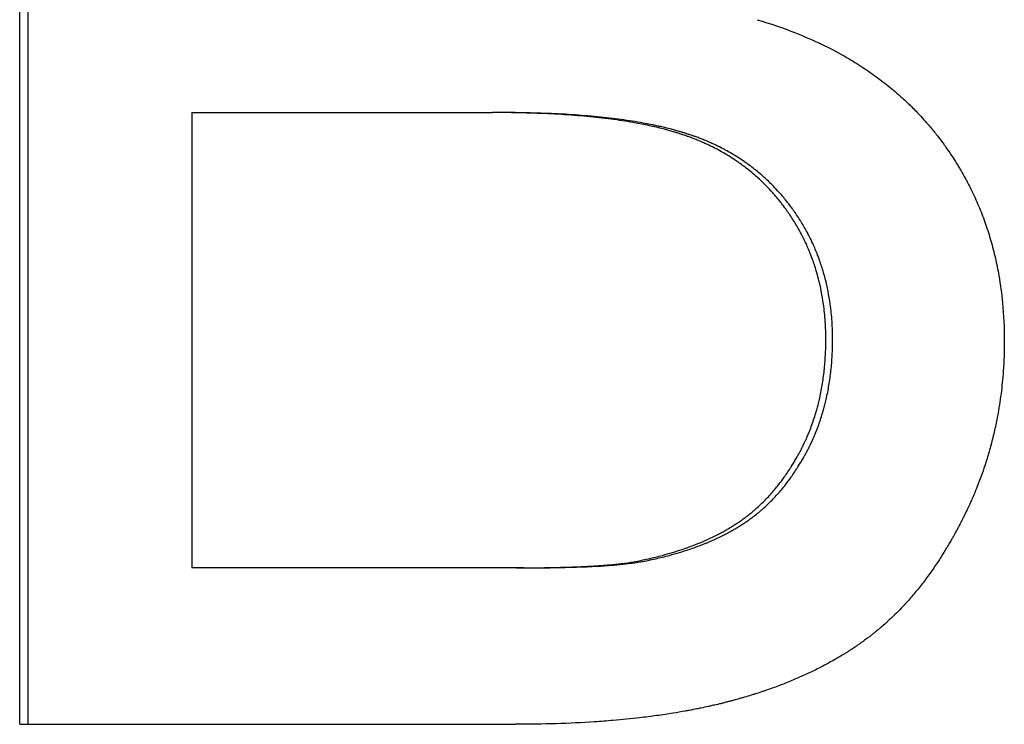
# Model space of a CAD drawing. Extents: x -5.9 to 5.9, y 0 to 10.8.
# Tile 2 of 12: x -1.029 to -0.791, y 5.972 to 6.142. Entities that reach past the tile are written whole.
import ezdxf

# ---------------------------------------------------------------- set-up
doc = ezdxf.new("R2010")
doc.units = 0
doc.header["$MEASUREMENT"] = 0
doc.layers.get('0').update_dxf_attribs({"linetype": 'CONTINUOUS'})

msp = doc.modelspace()

# ---------------------------------------------------------------- linework, layer by layer
for p, q in [((-1.02868, 5.97177), (-1.02868, 6.29177)), ((-0.98707, 6.11957), (-0.98707, 6.00957)), ((-0.98707, 6.11957), (-0.91445, 6.11957)), ((-0.91267, 6.11957), (-0.91445, 6.11957)), ((-0.90869, 6.00957), (-0.98707, 6.00957)), ((-0.90692, 6.00957), (-0.90869, 6.00957)), ((-1.02868, 5.97177), (-0.90893, 5.97177))]:
    msp.add_line(p, q)
msp.add_open_spline([(-1.02667, 5.97177), (-1.02667, 6.07843), (-1.02667, 6.1851), (-1.02667, 6.29177)], degree=3)
for points, knots in [([(-0.85055, 6.14201), (-0.84734, 6.14106), (-0.84426, 6.14), (-0.8413, 6.13883), (-0.83908, 6.13796), (-0.83693, 6.13702), (-0.83485, 6.13602), (-0.83277, 6.13501), (-0.83077, 6.13395), (-0.82883, 6.13282), (-0.82818, 6.13245), (-0.82754, 6.13207), (-0.82691, 6.13168), (-0.82565, 6.1309), (-0.82442, 6.13009), (-0.82322, 6.12926), (-0.82262, 6.12884), (-0.82203, 6.12842), (-0.82145, 6.12799), (-0.82028, 6.12712), (-0.81914, 6.12623), (-0.81803, 6.12532), (-0.81748, 6.12486), (-0.81694, 6.12439), (-0.8164, 6.12392), (-0.81559, 6.12321), (-0.81481, 6.12249), (-0.81403, 6.12175), (-0.81378, 6.1215), (-0.81352, 6.12126), (-0.81327, 6.12101), (-0.81251, 6.12026), (-0.81177, 6.11949), (-0.81104, 6.11871), (-0.81056, 6.11819), (-0.81009, 6.11766), (-0.80962, 6.11713), (-0.80939, 6.11686), (-0.80915, 6.11659), (-0.80892, 6.11632), (-0.80858, 6.11591), (-0.80824, 6.1155), (-0.8079, 6.11509), (-0.80762, 6.11474), (-0.80735, 6.1144), (-0.80707, 6.11405), (-0.80685, 6.11377), (-0.80664, 6.11348), (-0.80642, 6.1132), (-0.8061, 6.11277), (-0.80578, 6.11235), (-0.80547, 6.11192), (-0.80531, 6.1117), (-0.80516, 6.11148), (-0.805, 6.11127), (-0.8049, 6.11112), (-0.8048, 6.11098), (-0.8047, 6.11083), (-0.80439, 6.1104), (-0.80409, 6.10996), (-0.8038, 6.10952), (-0.8036, 6.10923), (-0.80341, 6.10893), (-0.80322, 6.10864), (-0.80283, 6.10805), (-0.80246, 6.10745), (-0.80209, 6.10685), (-0.80191, 6.10655), (-0.80173, 6.10625), (-0.80155, 6.10595), (-0.80119, 6.10534), (-0.80085, 6.10474), (-0.80051, 6.10412), (-0.80034, 6.10382), (-0.80017, 6.10351), (-0.80001, 6.1032), (-0.79951, 6.10227), (-0.79904, 6.10134), (-0.79858, 6.10039), (-0.79828, 6.09976), (-0.79798, 6.09913), (-0.7977, 6.09849), (-0.79713, 6.09721), (-0.79659, 6.09591), (-0.79609, 6.0946), (-0.79584, 6.09394), (-0.7956, 6.09328), (-0.79537, 6.09262), (-0.7949, 6.09129), (-0.79448, 6.08994), (-0.79408, 6.08857), (-0.79389, 6.08789), (-0.7937, 6.0872), (-0.79352, 6.08651), (-0.79316, 6.08513), (-0.79284, 6.08373), (-0.79256, 6.08231), (-0.79241, 6.0816), (-0.79228, 6.08089), (-0.79215, 6.08017), (-0.79178, 6.07802), (-0.79149, 6.07582), (-0.79127, 6.07359), (-0.79099, 6.07061), (-0.79084, 6.06757), (-0.79084, 6.06445)], [0, 0, 0, 0, 0.166667, 0.166667, 0.166667, 0.291667, 0.291667, 0.291667, 0.416667, 0.416667, 0.416667, 0.458333, 0.458333, 0.458333, 0.541667, 0.541667, 0.541667, 0.583333, 0.583333, 0.583333, 0.666667, 0.666667, 0.666667, 0.708333, 0.708333, 0.708333, 0.770833, 0.770833, 0.770833, 0.791667, 0.791667, 0.791667, 0.854167, 0.854167, 0.854167, 0.895833, 0.895833, 0.895833, 0.916667, 0.916667, 0.916667, 0.947917, 0.947917, 0.947917, 0.973958, 0.973958, 0.973958, 0.994792, 0.994792, 0.994792, 1.026042, 1.026042, 1.026042, 1.041667, 1.041667, 1.041667, 1.052083, 1.052083, 1.052083, 1.083333, 1.083333, 1.083333, 1.104167, 1.104167, 1.104167, 1.145833, 1.145833, 1.145833, 1.166667, 1.166667, 1.166667, 1.208333, 1.208333, 1.208333, 1.229167, 1.229167, 1.229167, 1.291667, 1.291667, 1.291667, 1.333333, 1.333333, 1.333333, 1.416667, 1.416667, 1.416667, 1.458333, 1.458333, 1.458333, 1.541667, 1.541667, 1.541667, 1.583333, 1.583333, 1.583333, 1.666667, 1.666667, 1.666667, 1.708333, 1.708333, 1.708333, 1.833333, 1.833333, 1.833333, 2, 2, 2, 2]), ([(-0.83395, 6.06469), (-0.83395, 6.06618), (-0.834, 6.06764), (-0.83409, 6.06907), (-0.83419, 6.07051), (-0.83433, 6.07192), (-0.83453, 6.07331), (-0.83482, 6.07539), (-0.83521, 6.07741), (-0.83572, 6.07939), (-0.83589, 6.08004), (-0.83607, 6.0807), (-0.83626, 6.08134), (-0.83655, 6.08231), (-0.83687, 6.08326), (-0.83721, 6.0842), (-0.83733, 6.08452), (-0.83745, 6.08483), (-0.83757, 6.08514), (-0.83793, 6.08607), (-0.83832, 6.08699), (-0.83873, 6.0879), (-0.83901, 6.0885), (-0.8393, 6.0891), (-0.8396, 6.08969), (-0.83975, 6.08998), (-0.83991, 6.09028), (-0.84006, 6.09057), (-0.8403, 6.09101), (-0.84054, 6.09144), (-0.84079, 6.09187), (-0.84104, 6.09231), (-0.84129, 6.09273), (-0.84156, 6.09316), (-0.84164, 6.0933), (-0.84173, 6.09344), (-0.84182, 6.09358), (-0.84209, 6.09401), (-0.84236, 6.09443), (-0.84264, 6.09484), (-0.84278, 6.09505), (-0.84292, 6.09526), (-0.84307, 6.09546), (-0.84321, 6.09567), (-0.84336, 6.09588), (-0.8435, 6.09608), (-0.84355, 6.09615), (-0.8436, 6.09622), (-0.84365, 6.09628), (-0.84389, 6.09662), (-0.84414, 6.09696), (-0.8444, 6.09729), (-0.8446, 6.09755), (-0.8448, 6.09781), (-0.84501, 6.09807), (-0.84511, 6.0982), (-0.84521, 6.09833), (-0.84532, 6.09846), (-0.84563, 6.09884), (-0.84595, 6.09922), (-0.84627, 6.0996), (-0.84648, 6.09984), (-0.8467, 6.10009), (-0.84692, 6.10033), (-0.84736, 6.10082), (-0.84781, 6.1013), (-0.84826, 6.10177), (-0.84849, 6.102), (-0.84872, 6.10223), (-0.84895, 6.10246), (-0.84965, 6.10315), (-0.85037, 6.10381), (-0.8511, 6.10445), (-0.85159, 6.10488), (-0.85209, 6.10529), (-0.8526, 6.1057), (-0.85337, 6.10631), (-0.85415, 6.1069), (-0.85495, 6.10746), (-0.85522, 6.10765), (-0.85549, 6.10783), (-0.85576, 6.10802), (-0.8563, 6.10838), (-0.85686, 6.10874), (-0.85742, 6.10908), (-0.8577, 6.10926), (-0.85798, 6.10943), (-0.85826, 6.1096), (-0.85883, 6.10993), (-0.85941, 6.11026), (-0.86, 6.11057), (-0.86029, 6.11073), (-0.86059, 6.11088), (-0.86089, 6.11104), (-0.86148, 6.11134), (-0.86209, 6.11164), (-0.8627, 6.11192), (-0.86301, 6.11206), (-0.86332, 6.1122), (-0.86363, 6.11234), (-0.8641, 6.11255), (-0.86457, 6.11275), (-0.86504, 6.11294), (-0.8652, 6.113), (-0.86536, 6.11307), (-0.86552, 6.11313), (-0.86584, 6.11326), (-0.86616, 6.11338), (-0.86649, 6.11351), (-0.86665, 6.11357), (-0.86681, 6.11363), (-0.86698, 6.11369), (-0.86722, 6.11378), (-0.86747, 6.11386), (-0.86771, 6.11395), (-0.8678, 6.11398), (-0.86788, 6.11401), (-0.86796, 6.11404), (-0.86813, 6.11409), (-0.86829, 6.11415), (-0.86846, 6.11421), (-0.86854, 6.11423), (-0.86863, 6.11426), (-0.86871, 6.11429), (-0.86888, 6.11435), (-0.86905, 6.1144), (-0.86922, 6.11446), (-0.86947, 6.11454), (-0.86973, 6.11462), (-0.86999, 6.1147), (-0.87008, 6.11472), (-0.87016, 6.11475), (-0.87025, 6.11478), (-0.87051, 6.11486), (-0.87078, 6.11494), (-0.87104, 6.11501), (-0.87122, 6.11506), (-0.8714, 6.11512), (-0.87158, 6.11517), (-0.87194, 6.11527), (-0.87231, 6.11537), (-0.87268, 6.11546), (-0.87286, 6.11551), (-0.87305, 6.11556), (-0.87323, 6.11561), (-0.87379, 6.11575), (-0.87437, 6.11589), (-0.87495, 6.11603), (-0.87534, 6.11612), (-0.87573, 6.11621), (-0.87613, 6.1163), (-0.87732, 6.11656), (-0.87855, 6.11681), (-0.87982, 6.11704), (-0.88067, 6.11719), (-0.88154, 6.11734), (-0.88242, 6.11748), (-0.88419, 6.11776), (-0.88604, 6.11801), (-0.88795, 6.11823), (-0.88891, 6.11834), (-0.88989, 6.11845), (-0.89088, 6.11855), (-0.89287, 6.11874), (-0.89494, 6.11891), (-0.89707, 6.11905), (-0.89814, 6.11912), (-0.89922, 6.11918), (-0.90033, 6.11924), (-0.90254, 6.11935), (-0.90482, 6.11943), (-0.90717, 6.11949), (-0.90953, 6.11954), (-0.91195, 6.11957), (-0.91445, 6.11957)], [0, 0, 0, 0, 0.125, 0.125, 0.125, 0.25, 0.25, 0.25, 0.4375, 0.4375, 0.4375, 0.5, 0.5, 0.5, 0.59375, 0.59375, 0.59375, 0.625, 0.625, 0.625, 0.71875, 0.71875, 0.71875, 0.78125, 0.78125, 0.78125, 0.8125, 0.8125, 0.8125, 0.859375, 0.859375, 0.859375, 0.90625, 0.90625, 0.90625, 0.921875, 0.921875, 0.921875, 0.96875, 0.96875, 0.96875, 0.992188, 0.992188, 0.992188, 1.015625, 1.015625, 1.015625, 1.023438, 1.023438, 1.023438, 1.0625, 1.0625, 1.0625, 1.09375, 1.09375, 1.09375, 1.109375, 1.109375, 1.109375, 1.15625, 1.15625, 1.15625, 1.1875, 1.1875, 1.1875, 1.25, 1.25, 1.25, 1.28125, 1.28125, 1.28125, 1.375, 1.375, 1.375, 1.4375, 1.4375, 1.4375, 1.53125, 1.53125, 1.53125, 1.5625, 1.5625, 1.5625, 1.625, 1.625, 1.625, 1.65625, 1.65625, 1.65625, 1.71875, 1.71875, 1.71875, 1.75, 1.75, 1.75, 1.8125, 1.8125, 1.8125, 1.84375, 1.84375, 1.84375, 1.890625, 1.890625, 1.890625, 1.90625, 1.90625, 1.90625, 1.9375, 1.9375, 1.9375, 1.953125, 1.953125, 1.953125, 1.976562, 1.976562, 1.976562, 1.984375, 1.984375, 1.984375, 2, 2, 2, 2.007812, 2.007812, 2.007812, 2.023438, 2.023438, 2.023438, 2.046875, 2.046875, 2.046875, 2.054688, 2.054688, 2.054688, 2.078125, 2.078125, 2.078125, 2.09375, 2.09375, 2.09375, 2.125, 2.125, 2.125, 2.140625, 2.140625, 2.140625, 2.1875, 2.1875, 2.1875, 2.21875, 2.21875, 2.21875, 2.3125, 2.3125, 2.3125, 2.375, 2.375, 2.375, 2.5, 2.5, 2.5, 2.5625, 2.5625, 2.5625, 2.6875, 2.6875, 2.6875, 2.75, 2.75, 2.75, 2.875, 2.875, 2.875, 3, 3, 3, 3]), ([(-0.83232, 6.06469), (-0.83232, 6.06618), (-0.83237, 6.06764), (-0.83246, 6.06907), (-0.83256, 6.07051), (-0.8327, 6.07192), (-0.8329, 6.07331), (-0.83319, 6.07539), (-0.83358, 6.07741), (-0.83409, 6.07939), (-0.83426, 6.08004), (-0.83444, 6.0807), (-0.83463, 6.08134), (-0.83492, 6.08231), (-0.83524, 6.08326), (-0.83558, 6.0842), (-0.83569, 6.08452), (-0.83581, 6.08483), (-0.83593, 6.08514), (-0.83629, 6.08607), (-0.83668, 6.08699), (-0.83709, 6.0879), (-0.83737, 6.0885), (-0.83766, 6.0891), (-0.83796, 6.08969), (-0.83811, 6.08998), (-0.83827, 6.09028), (-0.83842, 6.09057), (-0.83866, 6.09101), (-0.8389, 6.09144), (-0.83915, 6.09187), (-0.83939, 6.09231), (-0.83965, 6.09273), (-0.83991, 6.09316), (-0.84, 6.0933), (-0.84009, 6.09344), (-0.84018, 6.09358), (-0.84044, 6.09401), (-0.84072, 6.09443), (-0.841, 6.09484), (-0.84113, 6.09505), (-0.84128, 6.09526), (-0.84142, 6.09546), (-0.84156, 6.09567), (-0.84171, 6.09588), (-0.84185, 6.09608), (-0.8419, 6.09615), (-0.84195, 6.09622), (-0.842, 6.09628), (-0.84225, 6.09662), (-0.84249, 6.09696), (-0.84275, 6.09729), (-0.84295, 6.09755), (-0.84315, 6.09781), (-0.84336, 6.09807), (-0.84346, 6.0982), (-0.84356, 6.09833), (-0.84367, 6.09846), (-0.84398, 6.09884), (-0.84429, 6.09922), (-0.84462, 6.0996), (-0.84483, 6.09984), (-0.84505, 6.10009), (-0.84527, 6.10033), (-0.8457, 6.10082), (-0.84615, 6.1013), (-0.84661, 6.10177), (-0.84683, 6.102), (-0.84706, 6.10223), (-0.84729, 6.10246), (-0.84799, 6.10315), (-0.84871, 6.10381), (-0.84944, 6.10445), (-0.84993, 6.10488), (-0.85043, 6.10529), (-0.85094, 6.1057), (-0.8517, 6.10631), (-0.85248, 6.1069), (-0.85328, 6.10746), (-0.85355, 6.10765), (-0.85382, 6.10783), (-0.85409, 6.10802), (-0.85463, 6.10838), (-0.85518, 6.10874), (-0.85574, 6.10908), (-0.85602, 6.10926), (-0.8563, 6.10943), (-0.85659, 6.1096), (-0.85716, 6.10993), (-0.85773, 6.11026), (-0.85832, 6.11057), (-0.85861, 6.11073), (-0.85891, 6.11088), (-0.85921, 6.11104), (-0.8598, 6.11134), (-0.8604, 6.11164), (-0.86102, 6.11192), (-0.86132, 6.11206), (-0.86163, 6.1122), (-0.86194, 6.11234), (-0.86241, 6.11255), (-0.86288, 6.11275), (-0.86335, 6.11294), (-0.86351, 6.113), (-0.86367, 6.11307), (-0.86383, 6.11313), (-0.86415, 6.11326), (-0.86447, 6.11338), (-0.8648, 6.11351), (-0.86496, 6.11357), (-0.86512, 6.11363), (-0.86528, 6.11369), (-0.86553, 6.11378), (-0.86577, 6.11386), (-0.86602, 6.11395), (-0.8661, 6.11398), (-0.86618, 6.11401), (-0.86627, 6.11404), (-0.86643, 6.11409), (-0.8666, 6.11415), (-0.86676, 6.11421), (-0.86685, 6.11423), (-0.86693, 6.11426), (-0.86701, 6.11429), (-0.86718, 6.11435), (-0.86735, 6.1144), (-0.86752, 6.11446), (-0.86777, 6.11454), (-0.86803, 6.11462), (-0.86829, 6.1147), (-0.86838, 6.11472), (-0.86846, 6.11475), (-0.86855, 6.11478), (-0.86881, 6.11486), (-0.86908, 6.11494), (-0.86934, 6.11501), (-0.86952, 6.11506), (-0.8697, 6.11512), (-0.86988, 6.11517), (-0.87024, 6.11527), (-0.8706, 6.11537), (-0.87097, 6.11546), (-0.87116, 6.11551), (-0.87134, 6.11556), (-0.87153, 6.11561), (-0.87209, 6.11575), (-0.87266, 6.11589), (-0.87324, 6.11603), (-0.87363, 6.11612), (-0.87402, 6.11621), (-0.87441, 6.1163), (-0.8756, 6.11656), (-0.87683, 6.11681), (-0.8781, 6.11704), (-0.87895, 6.11719), (-0.87981, 6.11734), (-0.8807, 6.11748), (-0.88247, 6.11776), (-0.88431, 6.11801), (-0.88622, 6.11823), (-0.88718, 6.11834), (-0.88815, 6.11845), (-0.88914, 6.11855), (-0.89113, 6.11874), (-0.89319, 6.11891), (-0.89532, 6.11905), (-0.89638, 6.11912), (-0.89747, 6.11918), (-0.89857, 6.11924), (-0.90077, 6.11935), (-0.90305, 6.11943), (-0.9054, 6.11949), (-0.90775, 6.11954), (-0.91017, 6.11957), (-0.91267, 6.11957)], [0, 0, 0, 0, 0.125, 0.125, 0.125, 0.25, 0.25, 0.25, 0.4375, 0.4375, 0.4375, 0.5, 0.5, 0.5, 0.59375, 0.59375, 0.59375, 0.625, 0.625, 0.625, 0.71875, 0.71875, 0.71875, 0.78125, 0.78125, 0.78125, 0.8125, 0.8125, 0.8125, 0.859375, 0.859375, 0.859375, 0.90625, 0.90625, 0.90625, 0.921875, 0.921875, 0.921875, 0.96875, 0.96875, 0.96875, 0.992188, 0.992188, 0.992188, 1.015625, 1.015625, 1.015625, 1.023438, 1.023438, 1.023438, 1.0625, 1.0625, 1.0625, 1.09375, 1.09375, 1.09375, 1.109375, 1.109375, 1.109375, 1.15625, 1.15625, 1.15625, 1.1875, 1.1875, 1.1875, 1.25, 1.25, 1.25, 1.28125, 1.28125, 1.28125, 1.375, 1.375, 1.375, 1.4375, 1.4375, 1.4375, 1.53125, 1.53125, 1.53125, 1.5625, 1.5625, 1.5625, 1.625, 1.625, 1.625, 1.65625, 1.65625, 1.65625, 1.71875, 1.71875, 1.71875, 1.75, 1.75, 1.75, 1.8125, 1.8125, 1.8125, 1.84375, 1.84375, 1.84375, 1.890625, 1.890625, 1.890625, 1.90625, 1.90625, 1.90625, 1.9375, 1.9375, 1.9375, 1.953125, 1.953125, 1.953125, 1.976562, 1.976562, 1.976562, 1.984375, 1.984375, 1.984375, 2, 2, 2, 2.007812, 2.007812, 2.007812, 2.023438, 2.023438, 2.023438, 2.046875, 2.046875, 2.046875, 2.054688, 2.054688, 2.054688, 2.078125, 2.078125, 2.078125, 2.09375, 2.09375, 2.09375, 2.125, 2.125, 2.125, 2.140625, 2.140625, 2.140625, 2.1875, 2.1875, 2.1875, 2.21875, 2.21875, 2.21875, 2.3125, 2.3125, 2.3125, 2.375, 2.375, 2.375, 2.5, 2.5, 2.5, 2.5625, 2.5625, 2.5625, 2.6875, 2.6875, 2.6875, 2.75, 2.75, 2.75, 2.875, 2.875, 2.875, 3, 3, 3, 3]), ([(-0.79084, 6.06445), (-0.79084, 6.06196), (-0.79093, 6.05949), (-0.7911, 6.05706), (-0.79123, 6.05523), (-0.79141, 6.05342), (-0.79164, 6.05163), (-0.79187, 6.04984), (-0.79215, 6.04806), (-0.79247, 6.0463), (-0.79258, 6.04572), (-0.7927, 6.04513), (-0.79282, 6.04455), (-0.79306, 6.04338), (-0.79332, 6.04222), (-0.7936, 6.04107), (-0.79374, 6.0405), (-0.79389, 6.03992), (-0.79404, 6.03935), (-0.79435, 6.03821), (-0.79467, 6.03707), (-0.79502, 6.03594), (-0.79519, 6.03538), (-0.79537, 6.03481), (-0.79556, 6.03425), (-0.79584, 6.03341), (-0.79612, 6.03257), (-0.79643, 6.03174), (-0.79673, 6.03091), (-0.79704, 6.03008), (-0.79737, 6.02925), (-0.79764, 6.02857), (-0.79792, 6.02788), (-0.79821, 6.0272), (-0.79827, 6.02706), (-0.79833, 6.02693), (-0.79838, 6.02679), (-0.79856, 6.02638), (-0.79874, 6.02598), (-0.79892, 6.02557), (-0.79904, 6.0253), (-0.79916, 6.02503), (-0.79929, 6.02476), (-0.79947, 6.02435), (-0.79966, 6.02395), (-0.79985, 6.02355), (-0.79992, 6.02341), (-0.79998, 6.02328), (-0.80004, 6.02315), (-0.80017, 6.02288), (-0.8003, 6.02261), (-0.80044, 6.02234), (-0.8005, 6.02221), (-0.80057, 6.02208), (-0.80063, 6.02194), (-0.80076, 6.02168), (-0.8009, 6.02142), (-0.80103, 6.02115), (-0.8011, 6.02102), (-0.80116, 6.02089), (-0.80123, 6.02076), (-0.80136, 6.0205), (-0.8015, 6.02024), (-0.80163, 6.01998), (-0.8017, 6.01985), (-0.80177, 6.01972), (-0.80184, 6.01959), (-0.80197, 6.01934), (-0.80211, 6.01908), (-0.80224, 6.01882), (-0.80231, 6.0187), (-0.80238, 6.01857), (-0.80245, 6.01844), (-0.80266, 6.01806), (-0.80286, 6.01768), (-0.80307, 6.01731), (-0.80321, 6.01706), (-0.80335, 6.01681), (-0.80349, 6.01656), (-0.80377, 6.01607), (-0.80406, 6.01558), (-0.80434, 6.0151), (-0.80449, 6.01485), (-0.80463, 6.01461), (-0.80477, 6.01437), (-0.80521, 6.01365), (-0.80564, 6.01295), (-0.80609, 6.01225), (-0.80638, 6.01179), (-0.80668, 6.01133), (-0.80698, 6.01087), (-0.80759, 6.00997), (-0.8082, 6.00908), (-0.80882, 6.00821), (-0.80913, 6.00778), (-0.80945, 6.00735), (-0.80976, 6.00693), (-0.81039, 6.00608), (-0.81104, 6.00525), (-0.81169, 6.00445), (-0.81201, 6.00404), (-0.81234, 6.00364), (-0.81267, 6.00325), (-0.81334, 6.00247), (-0.81401, 6.0017), (-0.81469, 6.00095), (-0.81503, 6.00058), (-0.81538, 6.00021), (-0.81572, 5.99985), (-0.81624, 5.99931), (-0.81677, 5.99878), (-0.8173, 5.99826), (-0.81747, 5.99808), (-0.81765, 5.99791), (-0.81783, 5.99774), (-0.81818, 5.9974), (-0.81854, 5.99706), (-0.8189, 5.99673), (-0.81908, 5.99656), (-0.81927, 5.9964), (-0.81945, 5.99623), (-0.81981, 5.99591), (-0.82018, 5.99558), (-0.82055, 5.99527), (-0.82073, 5.99511), (-0.82092, 5.99495), (-0.8211, 5.9948), (-0.82138, 5.99456), (-0.82166, 5.99433), (-0.82194, 5.9941), (-0.82203, 5.99403), (-0.82213, 5.99395), (-0.82222, 5.99388), (-0.82241, 5.99373), (-0.8226, 5.99358), (-0.82279, 5.99343), (-0.82288, 5.99335), (-0.82298, 5.99328), (-0.82307, 5.99321), (-0.82326, 5.99306), (-0.82345, 5.99291), (-0.82364, 5.99277), (-0.82374, 5.9927), (-0.82384, 5.99262), (-0.82393, 5.99255), (-0.82422, 5.99234), (-0.82451, 5.99212), (-0.82481, 5.99191), (-0.825, 5.99177), (-0.8252, 5.99163), (-0.8254, 5.99149), (-0.8255, 5.99141), (-0.82559, 5.99134), (-0.82569, 5.99127), (-0.82589, 5.99114), (-0.82609, 5.991), (-0.82629, 5.99086), (-0.82639, 5.99079), (-0.82649, 5.99072), (-0.8266, 5.99065), (-0.8269, 5.99044), (-0.8272, 5.99024), (-0.82751, 5.99004), (-0.82772, 5.9899), (-0.82792, 5.98977), (-0.82813, 5.98963), (-0.82854, 5.98937), (-0.82896, 5.9891), (-0.82938, 5.98884), (-0.82959, 5.98871), (-0.82981, 5.98858), (-0.83002, 5.98845), (-0.83066, 5.98806), (-0.83131, 5.98768), (-0.83196, 5.98731), (-0.8324, 5.98706), (-0.83285, 5.98681), (-0.83329, 5.98656), (-0.83419, 5.98608), (-0.8351, 5.9856), (-0.83602, 5.98514), (-0.83649, 5.9849), (-0.83695, 5.98468), (-0.83742, 5.98445), (-0.83837, 5.984), (-0.83933, 5.98356), (-0.8403, 5.98313), (-0.84079, 5.98291), (-0.84128, 5.9827), (-0.84178, 5.98249), (-0.84277, 5.98208), (-0.84378, 5.98167), (-0.8448, 5.98128), (-0.84531, 5.98108), (-0.84583, 5.98089), (-0.84635, 5.9807), (-0.84713, 5.98041), (-0.84792, 5.98013), (-0.84872, 5.97986), (-0.84899, 5.97977), (-0.84925, 5.97968), (-0.84952, 5.97959), (-0.85006, 5.97941), (-0.8506, 5.97924), (-0.85115, 5.97906), (-0.85142, 5.97898), (-0.85169, 5.97889), (-0.85197, 5.97881), (-0.85252, 5.97864), (-0.85307, 5.97847), (-0.85363, 5.97831), (-0.8539, 5.97823), (-0.85418, 5.97814), (-0.85446, 5.97806), (-0.85489, 5.97794), (-0.85531, 5.97782), (-0.85574, 5.97771), (-0.85588, 5.97767), (-0.85602, 5.97763), (-0.85616, 5.97759), (-0.85645, 5.97751), (-0.85673, 5.97744), (-0.85702, 5.97736), (-0.85716, 5.97732), (-0.85731, 5.97728), (-0.85745, 5.97725), (-0.85774, 5.97717), (-0.85803, 5.9771), (-0.85832, 5.97702), (-0.85846, 5.97699), (-0.85861, 5.97695), (-0.85875, 5.97691), (-0.85904, 5.97684), (-0.85934, 5.97677), (-0.85963, 5.9767), (-0.85978, 5.97666), (-0.85993, 5.97662), (-0.86007, 5.97659), (-0.86052, 5.97648), (-0.86096, 5.97638), (-0.86141, 5.97628), (-0.86171, 5.97621), (-0.86202, 5.97614), (-0.86232, 5.97607), (-0.86292, 5.97594), (-0.86353, 5.97581), (-0.86415, 5.97568), (-0.86446, 5.97562), (-0.86477, 5.97556), (-0.86508, 5.97549), (-0.8657, 5.97537), (-0.86633, 5.97525), (-0.86696, 5.97513), (-0.86728, 5.97507), (-0.86759, 5.97501), (-0.86791, 5.97496), (-0.86887, 5.97478), (-0.86984, 5.97462), (-0.87082, 5.97446), (-0.87147, 5.97435), (-0.87213, 5.97425), (-0.8728, 5.97415), (-0.87413, 5.97395), (-0.87548, 5.97377), (-0.87686, 5.97359), (-0.87755, 5.97351), (-0.87824, 5.97342), (-0.87894, 5.97334), (-0.88103, 5.9731), (-0.88317, 5.97289), (-0.88537, 5.9727), (-0.88683, 5.97258), (-0.88831, 5.97246), (-0.88982, 5.97236), (-0.89283, 5.97217), (-0.89593, 5.97202), (-0.89911, 5.97192), (-0.9023, 5.97182), (-0.90557, 5.97177), (-0.90893, 5.97177)], [0, 0, 0, 0, 0.166667, 0.166667, 0.166667, 0.291667, 0.291667, 0.291667, 0.416667, 0.416667, 0.416667, 0.458333, 0.458333, 0.458333, 0.541667, 0.541667, 0.541667, 0.583333, 0.583333, 0.583333, 0.666667, 0.666667, 0.666667, 0.708333, 0.708333, 0.708333, 0.770833, 0.770833, 0.770833, 0.833333, 0.833333, 0.833333, 0.885417, 0.885417, 0.885417, 0.895833, 0.895833, 0.895833, 0.927083, 0.927083, 0.927083, 0.947917, 0.947917, 0.947917, 0.979167, 0.979167, 0.979167, 0.989583, 0.989583, 0.989583, 1.010417, 1.010417, 1.010417, 1.020833, 1.020833, 1.020833, 1.041667, 1.041667, 1.041667, 1.052083, 1.052083, 1.052083, 1.072917, 1.072917, 1.072917, 1.083333, 1.083333, 1.083333, 1.104167, 1.104167, 1.104167, 1.114583, 1.114583, 1.114583, 1.145833, 1.145833, 1.145833, 1.166667, 1.166667, 1.166667, 1.208333, 1.208333, 1.208333, 1.229167, 1.229167, 1.229167, 1.291667, 1.291667, 1.291667, 1.333333, 1.333333, 1.333333, 1.416667, 1.416667, 1.416667, 1.458333, 1.458333, 1.458333, 1.541667, 1.541667, 1.541667, 1.583333, 1.583333, 1.583333, 1.666667, 1.666667, 1.666667, 1.708333, 1.708333, 1.708333, 1.770833, 1.770833, 1.770833, 1.791667, 1.791667, 1.791667, 1.833333, 1.833333, 1.833333, 1.854167, 1.854167, 1.854167, 1.895833, 1.895833, 1.895833, 1.916667, 1.916667, 1.916667, 1.947917, 1.947917, 1.947917, 1.958333, 1.958333, 1.958333, 1.979167, 1.979167, 1.979167, 1.989583, 1.989583, 1.989583, 2.010417, 2.010417, 2.010417, 2.020833, 2.020833, 2.020833, 2.052083, 2.052083, 2.052083, 2.072917, 2.072917, 2.072917, 2.083333, 2.083333, 2.083333, 2.104167, 2.104167, 2.104167, 2.114583, 2.114583, 2.114583, 2.145833, 2.145833, 2.145833, 2.166667, 2.166667, 2.166667, 2.208333, 2.208333, 2.208333, 2.229167, 2.229167, 2.229167, 2.291667, 2.291667, 2.291667, 2.333333, 2.333333, 2.333333, 2.416667, 2.416667, 2.416667, 2.458333, 2.458333, 2.458333, 2.541667, 2.541667, 2.541667, 2.583333, 2.583333, 2.583333, 2.666667, 2.666667, 2.666667, 2.708333, 2.708333, 2.708333, 2.770833, 2.770833, 2.770833, 2.791667, 2.791667, 2.791667, 2.833333, 2.833333, 2.833333, 2.854167, 2.854167, 2.854167, 2.895833, 2.895833, 2.895833, 2.916667, 2.916667, 2.916667, 2.947917, 2.947917, 2.947917, 2.958333, 2.958333, 2.958333, 2.979167, 2.979167, 2.979167, 2.989583, 2.989583, 2.989583, 3.010417, 3.010417, 3.010417, 3.020833, 3.020833, 3.020833, 3.041667, 3.041667, 3.041667, 3.052083, 3.052083, 3.052083, 3.083333, 3.083333, 3.083333, 3.104167, 3.104167, 3.104167, 3.145833, 3.145833, 3.145833, 3.166667, 3.166667, 3.166667, 3.208333, 3.208333, 3.208333, 3.229167, 3.229167, 3.229167, 3.291667, 3.291667, 3.291667, 3.333333, 3.333333, 3.333333, 3.416667, 3.416667, 3.416667, 3.458333, 3.458333, 3.458333, 3.583333, 3.583333, 3.583333, 3.666667, 3.666667, 3.666667, 3.833333, 3.833333, 3.833333, 4, 4, 4, 4]), ([(-0.88036, 6.01104), (-0.87915, 6.01126), (-0.87798, 6.0115), (-0.87683, 6.01176), (-0.87567, 6.01202), (-0.87454, 6.0123), (-0.87344, 6.01259), (-0.87178, 6.01303), (-0.87018, 6.01352), (-0.86864, 6.01404), (-0.86812, 6.01421), (-0.86761, 6.01439), (-0.86711, 6.01457), (-0.86635, 6.01485), (-0.86561, 6.01513), (-0.86488, 6.01543), (-0.86464, 6.01552), (-0.8644, 6.01562), (-0.86416, 6.01572), (-0.86344, 6.01602), (-0.86274, 6.01634), (-0.86205, 6.01666), (-0.86159, 6.01687), (-0.86113, 6.01709), (-0.86068, 6.01731), (-0.86046, 6.01742), (-0.86024, 6.01754), (-0.86002, 6.01765), (-0.85968, 6.01782), (-0.85936, 6.01799), (-0.85903, 6.01817), (-0.85871, 6.01834), (-0.85838, 6.01852), (-0.85807, 6.0187), (-0.85796, 6.01876), (-0.85785, 6.01882), (-0.85775, 6.01888), (-0.85743, 6.01907), (-0.85712, 6.01925), (-0.85681, 6.01944), (-0.85676, 6.01947), (-0.85671, 6.0195), (-0.85666, 6.01953), (-0.8564, 6.01969), (-0.85615, 6.01985), (-0.8559, 6.02001), (-0.85585, 6.02004), (-0.85579, 6.02007), (-0.85574, 6.02011), (-0.85559, 6.0202), (-0.85544, 6.0203), (-0.85529, 6.0204), (-0.85519, 6.02047), (-0.85509, 6.02053), (-0.855, 6.0206), (-0.85495, 6.02063), (-0.8549, 6.02067), (-0.85485, 6.0207), (-0.8547, 6.0208), (-0.85455, 6.02091), (-0.8544, 6.02101), (-0.85431, 6.02108), (-0.85421, 6.02115), (-0.85411, 6.02122), (-0.85382, 6.02143), (-0.85353, 6.02164), (-0.85324, 6.02186), (-0.85305, 6.022), (-0.85286, 6.02215), (-0.85267, 6.0223), (-0.85229, 6.0226), (-0.85192, 6.0229), (-0.85155, 6.02322), (-0.85136, 6.02337), (-0.85118, 6.02353), (-0.851, 6.02369), (-0.85045, 6.02417), (-0.84991, 6.02467), (-0.84938, 6.02518), (-0.84903, 6.02552), (-0.84869, 6.02587), (-0.84834, 6.02623), (-0.84766, 6.02694), (-0.84699, 6.02768), (-0.84634, 6.02845), (-0.84602, 6.02884), (-0.8457, 6.02923), (-0.84539, 6.02963), (-0.84491, 6.03023), (-0.84445, 6.03085), (-0.844, 6.03148), (-0.84385, 6.03169), (-0.8437, 6.0319), (-0.84355, 6.03212), (-0.84325, 6.03255), (-0.84296, 6.03298), (-0.84267, 6.03343), (-0.84253, 6.03365), (-0.84239, 6.03387), (-0.84224, 6.0341), (-0.84203, 6.03444), (-0.84182, 6.03478), (-0.84161, 6.03513), (-0.84154, 6.03524), (-0.84148, 6.03536), (-0.84141, 6.03548), (-0.8413, 6.03565), (-0.8412, 6.03583), (-0.8411, 6.036), (-0.84107, 6.03606), (-0.84103, 6.03612), (-0.841, 6.03618), (-0.84093, 6.0363), (-0.84086, 6.03642), (-0.8408, 6.03654), (-0.84076, 6.0366), (-0.84073, 6.03666), (-0.8407, 6.03672), (-0.84063, 6.03684), (-0.84057, 6.03696), (-0.8405, 6.03708), (-0.84047, 6.03714), (-0.84043, 6.0372), (-0.8404, 6.03726), (-0.84033, 6.03738), (-0.84027, 6.0375), (-0.8402, 6.03762), (-0.84017, 6.03768), (-0.84014, 6.03774), (-0.84011, 6.0378), (-0.84004, 6.03793), (-0.83998, 6.03805), (-0.83991, 6.03817), (-0.83988, 6.03823), (-0.83985, 6.0383), (-0.83982, 6.03836), (-0.83976, 6.03848), (-0.83969, 6.0386), (-0.83963, 6.03873), (-0.8396, 6.03879), (-0.83957, 6.03885), (-0.83954, 6.03891), (-0.83945, 6.0391), (-0.83935, 6.03929), (-0.83926, 6.03947), (-0.8392, 6.0396), (-0.83915, 6.03972), (-0.83909, 6.03985), (-0.83897, 6.0401), (-0.83885, 6.04035), (-0.83874, 6.04061), (-0.83868, 6.04073), (-0.83862, 6.04086), (-0.83857, 6.04099), (-0.8384, 6.04137), (-0.83824, 6.04175), (-0.83808, 6.04214), (-0.83797, 6.0424), (-0.83787, 6.04266), (-0.83777, 6.04292), (-0.83756, 6.04344), (-0.83737, 6.04397), (-0.83718, 6.0445), (-0.83709, 6.04476), (-0.83699, 6.04503), (-0.83691, 6.0453), (-0.83673, 6.04583), (-0.83655, 6.04637), (-0.83639, 6.04692), (-0.83631, 6.04719), (-0.83623, 6.04746), (-0.83615, 6.04774), (-0.83592, 6.04856), (-0.83571, 6.0494), (-0.83551, 6.05024), (-0.83538, 6.05081), (-0.83526, 6.05138), (-0.83515, 6.05195), (-0.83492, 6.0531), (-0.83472, 6.05426), (-0.83456, 6.05545), (-0.83448, 6.05604), (-0.8344, 6.05664), (-0.83434, 6.05724), (-0.83421, 6.05844), (-0.83411, 6.05967), (-0.83405, 6.06091), (-0.83398, 6.06215), (-0.83395, 6.06341), (-0.83395, 6.06469)], [0, 0, 0, 0, 0.125, 0.125, 0.125, 0.25, 0.25, 0.25, 0.4375, 0.4375, 0.4375, 0.5, 0.5, 0.5, 0.59375, 0.59375, 0.59375, 0.625, 0.625, 0.625, 0.71875, 0.71875, 0.71875, 0.78125, 0.78125, 0.78125, 0.8125, 0.8125, 0.8125, 0.859375, 0.859375, 0.859375, 0.90625, 0.90625, 0.90625, 0.921875, 0.921875, 0.921875, 0.96875, 0.96875, 0.96875, 0.976562, 0.976562, 0.976562, 1.015625, 1.015625, 1.015625, 1.023438, 1.023438, 1.023438, 1.046875, 1.046875, 1.046875, 1.0625, 1.0625, 1.0625, 1.070312, 1.070312, 1.070312, 1.09375, 1.09375, 1.09375, 1.109375, 1.109375, 1.109375, 1.15625, 1.15625, 1.15625, 1.1875, 1.1875, 1.1875, 1.25, 1.25, 1.25, 1.28125, 1.28125, 1.28125, 1.375, 1.375, 1.375, 1.4375, 1.4375, 1.4375, 1.5625, 1.5625, 1.5625, 1.625, 1.625, 1.625, 1.71875, 1.71875, 1.71875, 1.75, 1.75, 1.75, 1.8125, 1.8125, 1.8125, 1.84375, 1.84375, 1.84375, 1.890625, 1.890625, 1.890625, 1.90625, 1.90625, 1.90625, 1.929688, 1.929688, 1.929688, 1.9375, 1.9375, 1.9375, 1.953125, 1.953125, 1.953125, 1.960938, 1.960938, 1.960938, 1.976562, 1.976562, 1.976562, 1.984375, 1.984375, 1.984375, 2, 2, 2, 2.007812, 2.007812, 2.007812, 2.023438, 2.023438, 2.023438, 2.03125, 2.03125, 2.03125, 2.046875, 2.046875, 2.046875, 2.054688, 2.054688, 2.054688, 2.078125, 2.078125, 2.078125, 2.09375, 2.09375, 2.09375, 2.125, 2.125, 2.125, 2.140625, 2.140625, 2.140625, 2.1875, 2.1875, 2.1875, 2.21875, 2.21875, 2.21875, 2.28125, 2.28125, 2.28125, 2.3125, 2.3125, 2.3125, 2.375, 2.375, 2.375, 2.40625, 2.40625, 2.40625, 2.5, 2.5, 2.5, 2.5625, 2.5625, 2.5625, 2.6875, 2.6875, 2.6875, 2.75, 2.75, 2.75, 2.875, 2.875, 2.875, 3, 3, 3, 3]), ([(-0.87864, 6.01104), (-0.87744, 6.01126), (-0.87626, 6.0115), (-0.87511, 6.01176), (-0.87396, 6.01202), (-0.87284, 6.0123), (-0.87173, 6.01259), (-0.87008, 6.01303), (-0.86848, 6.01352), (-0.86694, 6.01404), (-0.86642, 6.01421), (-0.86592, 6.01439), (-0.86541, 6.01457), (-0.86466, 6.01485), (-0.86392, 6.01513), (-0.86319, 6.01543), (-0.86295, 6.01552), (-0.86271, 6.01562), (-0.86247, 6.01572), (-0.86176, 6.01602), (-0.86105, 6.01634), (-0.86036, 6.01666), (-0.8599, 6.01687), (-0.85945, 6.01709), (-0.859, 6.01731), (-0.85878, 6.01742), (-0.85856, 6.01754), (-0.85834, 6.01765), (-0.858, 6.01782), (-0.85768, 6.01799), (-0.85735, 6.01817), (-0.85703, 6.01834), (-0.85671, 6.01852), (-0.85639, 6.0187), (-0.85628, 6.01876), (-0.85618, 6.01882), (-0.85607, 6.01888), (-0.85576, 6.01907), (-0.85545, 6.01925), (-0.85514, 6.01944), (-0.85509, 6.01947), (-0.85504, 6.0195), (-0.85498, 6.01953), (-0.85473, 6.01969), (-0.85448, 6.01985), (-0.85422, 6.02001), (-0.85417, 6.02004), (-0.85412, 6.02007), (-0.85407, 6.02011), (-0.85392, 6.0202), (-0.85377, 6.0203), (-0.85362, 6.0204), (-0.85352, 6.02047), (-0.85342, 6.02053), (-0.85332, 6.0206), (-0.85328, 6.02063), (-0.85323, 6.02067), (-0.85318, 6.0207), (-0.85303, 6.0208), (-0.85288, 6.02091), (-0.85273, 6.02101), (-0.85264, 6.02108), (-0.85254, 6.02115), (-0.85244, 6.02122), (-0.85215, 6.02143), (-0.85186, 6.02164), (-0.85157, 6.02186), (-0.85138, 6.022), (-0.85119, 6.02215), (-0.851, 6.0223), (-0.85063, 6.0226), (-0.85025, 6.0229), (-0.84988, 6.02322), (-0.8497, 6.02337), (-0.84952, 6.02353), (-0.84933, 6.02369), (-0.84879, 6.02417), (-0.84825, 6.02467), (-0.84773, 6.02518), (-0.84737, 6.02552), (-0.84703, 6.02587), (-0.84669, 6.02623), (-0.846, 6.02694), (-0.84534, 6.02768), (-0.84469, 6.02845), (-0.84437, 6.02884), (-0.84405, 6.02923), (-0.84373, 6.02963), (-0.84326, 6.03023), (-0.8428, 6.03085), (-0.84235, 6.03148), (-0.8422, 6.03169), (-0.84205, 6.0319), (-0.8419, 6.03212), (-0.84161, 6.03255), (-0.84131, 6.03298), (-0.84103, 6.03343), (-0.84088, 6.03365), (-0.84074, 6.03387), (-0.8406, 6.0341), (-0.84039, 6.03444), (-0.84018, 6.03478), (-0.83997, 6.03513), (-0.8399, 6.03524), (-0.83983, 6.03536), (-0.83976, 6.03548), (-0.83966, 6.03565), (-0.83956, 6.03583), (-0.83946, 6.036), (-0.83942, 6.03606), (-0.83939, 6.03612), (-0.83936, 6.03618), (-0.83929, 6.0363), (-0.83922, 6.03642), (-0.83916, 6.03654), (-0.83912, 6.0366), (-0.83909, 6.03666), (-0.83906, 6.03672), (-0.83899, 6.03684), (-0.83892, 6.03696), (-0.83886, 6.03708), (-0.83882, 6.03714), (-0.83879, 6.0372), (-0.83876, 6.03726), (-0.83869, 6.03738), (-0.83863, 6.0375), (-0.83856, 6.03762), (-0.83853, 6.03768), (-0.8385, 6.03774), (-0.83847, 6.0378), (-0.8384, 6.03793), (-0.83834, 6.03805), (-0.83827, 6.03817), (-0.83824, 6.03823), (-0.83821, 6.0383), (-0.83818, 6.03836), (-0.83812, 6.03848), (-0.83805, 6.0386), (-0.83799, 6.03873), (-0.83796, 6.03879), (-0.83793, 6.03885), (-0.8379, 6.03891), (-0.83781, 6.0391), (-0.83771, 6.03929), (-0.83762, 6.03947), (-0.83756, 6.0396), (-0.83751, 6.03972), (-0.83745, 6.03985), (-0.83733, 6.0401), (-0.83721, 6.04035), (-0.8371, 6.04061), (-0.83704, 6.04073), (-0.83699, 6.04086), (-0.83693, 6.04099), (-0.83676, 6.04137), (-0.8366, 6.04175), (-0.83644, 6.04214), (-0.83633, 6.0424), (-0.83623, 6.04266), (-0.83613, 6.04292), (-0.83593, 6.04344), (-0.83573, 6.04397), (-0.83554, 6.0445), (-0.83545, 6.04476), (-0.83536, 6.04503), (-0.83527, 6.0453), (-0.83509, 6.04583), (-0.83492, 6.04637), (-0.83476, 6.04692), (-0.83468, 6.04719), (-0.8346, 6.04746), (-0.83452, 6.04774), (-0.83429, 6.04856), (-0.83407, 6.0494), (-0.83388, 6.05024), (-0.83375, 6.05081), (-0.83363, 6.05138), (-0.83351, 6.05195), (-0.83329, 6.0531), (-0.83309, 6.05426), (-0.83293, 6.05545), (-0.83285, 6.05604), (-0.83277, 6.05664), (-0.83271, 6.05724), (-0.83258, 6.05844), (-0.83248, 6.05967), (-0.83242, 6.06091), (-0.83235, 6.06215), (-0.83232, 6.06341), (-0.83232, 6.06469)], [0, 0, 0, 0, 0.125, 0.125, 0.125, 0.25, 0.25, 0.25, 0.4375, 0.4375, 0.4375, 0.5, 0.5, 0.5, 0.59375, 0.59375, 0.59375, 0.625, 0.625, 0.625, 0.71875, 0.71875, 0.71875, 0.78125, 0.78125, 0.78125, 0.8125, 0.8125, 0.8125, 0.859375, 0.859375, 0.859375, 0.90625, 0.90625, 0.90625, 0.921875, 0.921875, 0.921875, 0.96875, 0.96875, 0.96875, 0.976562, 0.976562, 0.976562, 1.015625, 1.015625, 1.015625, 1.023438, 1.023438, 1.023438, 1.046875, 1.046875, 1.046875, 1.0625, 1.0625, 1.0625, 1.070312, 1.070312, 1.070312, 1.09375, 1.09375, 1.09375, 1.109375, 1.109375, 1.109375, 1.15625, 1.15625, 1.15625, 1.1875, 1.1875, 1.1875, 1.25, 1.25, 1.25, 1.28125, 1.28125, 1.28125, 1.375, 1.375, 1.375, 1.4375, 1.4375, 1.4375, 1.5625, 1.5625, 1.5625, 1.625, 1.625, 1.625, 1.71875, 1.71875, 1.71875, 1.75, 1.75, 1.75, 1.8125, 1.8125, 1.8125, 1.84375, 1.84375, 1.84375, 1.890625, 1.890625, 1.890625, 1.90625, 1.90625, 1.90625, 1.929688, 1.929688, 1.929688, 1.9375, 1.9375, 1.9375, 1.953125, 1.953125, 1.953125, 1.960938, 1.960938, 1.960938, 1.976562, 1.976562, 1.976562, 1.984375, 1.984375, 1.984375, 2, 2, 2, 2.007812, 2.007812, 2.007812, 2.023438, 2.023438, 2.023438, 2.03125, 2.03125, 2.03125, 2.046875, 2.046875, 2.046875, 2.054688, 2.054688, 2.054688, 2.078125, 2.078125, 2.078125, 2.09375, 2.09375, 2.09375, 2.125, 2.125, 2.125, 2.140625, 2.140625, 2.140625, 2.1875, 2.1875, 2.1875, 2.21875, 2.21875, 2.21875, 2.28125, 2.28125, 2.28125, 2.3125, 2.3125, 2.3125, 2.375, 2.375, 2.375, 2.40625, 2.40625, 2.40625, 2.5, 2.5, 2.5, 2.5625, 2.5625, 2.5625, 2.6875, 2.6875, 2.6875, 2.75, 2.75, 2.75, 2.875, 2.875, 2.875, 3, 3, 3, 3]), ([(-0.90869, 6.00957), (-0.90645, 6.00957), (-0.90432, 6.00959), (-0.90231, 6.00961), (-0.9018, 6.00962), (-0.9013, 6.00963), (-0.90081, 6.00964), (-0.89983, 6.00965), (-0.89888, 6.00967), (-0.89795, 6.0097), (-0.89749, 6.00971), (-0.89703, 6.00972), (-0.89658, 6.00974), (-0.89568, 6.00976), (-0.89481, 6.00979), (-0.89397, 6.00983), (-0.89355, 6.00984), (-0.89314, 6.00986), (-0.89273, 6.00988), (-0.89191, 6.00992), (-0.89113, 6.00996), (-0.89037, 6.01), (-0.88999, 6.01002), (-0.88961, 6.01005), (-0.88925, 6.01007), (-0.88852, 6.01012), (-0.88781, 6.01017), (-0.88714, 6.01022), (-0.8868, 6.01025), (-0.88647, 6.01028), (-0.88614, 6.01031), (-0.88517, 6.01039), (-0.88426, 6.01049), (-0.88341, 6.01059), (-0.88228, 6.01072), (-0.88126, 6.01087), (-0.88036, 6.01104)], [0, 0, 0, 0, 0.166667, 0.166667, 0.166667, 0.208333, 0.208333, 0.208333, 0.291667, 0.291667, 0.291667, 0.333333, 0.333333, 0.333333, 0.416667, 0.416667, 0.416667, 0.458333, 0.458333, 0.458333, 0.541667, 0.541667, 0.541667, 0.583333, 0.583333, 0.583333, 0.666667, 0.666667, 0.666667, 0.708333, 0.708333, 0.708333, 0.833333, 0.833333, 0.833333, 1, 1, 1, 1]), ([(-0.90692, 6.00957), (-0.90468, 6.00957), (-0.90256, 6.00959), (-0.90054, 6.00961), (-0.90004, 6.00962), (-0.89954, 6.00963), (-0.89905, 6.00964), (-0.89807, 6.00965), (-0.89712, 6.00967), (-0.8962, 6.0097), (-0.89573, 6.00971), (-0.89528, 6.00972), (-0.89483, 6.00974), (-0.89393, 6.00976), (-0.89307, 6.00979), (-0.89222, 6.00983), (-0.8918, 6.00984), (-0.89139, 6.00986), (-0.89098, 6.00988), (-0.89017, 6.00992), (-0.88938, 6.00996), (-0.88863, 6.01), (-0.88825, 6.01002), (-0.88788, 6.01005), (-0.88751, 6.01007), (-0.88678, 6.01012), (-0.88608, 6.01017), (-0.8854, 6.01022), (-0.88507, 6.01025), (-0.88473, 6.01028), (-0.88441, 6.01031), (-0.88344, 6.01039), (-0.88253, 6.01049), (-0.88169, 6.01059), (-0.88056, 6.01072), (-0.87954, 6.01087), (-0.87864, 6.01104)], [0, 0, 0, 0, 0.166667, 0.166667, 0.166667, 0.208333, 0.208333, 0.208333, 0.291667, 0.291667, 0.291667, 0.333333, 0.333333, 0.333333, 0.416667, 0.416667, 0.416667, 0.458333, 0.458333, 0.458333, 0.541667, 0.541667, 0.541667, 0.583333, 0.583333, 0.583333, 0.666667, 0.666667, 0.666667, 0.708333, 0.708333, 0.708333, 0.833333, 0.833333, 0.833333, 1, 1, 1, 1])]:
    msp.add_open_spline(points, degree=3, knots=knots)

doc.saveas('drawing.dxf')
